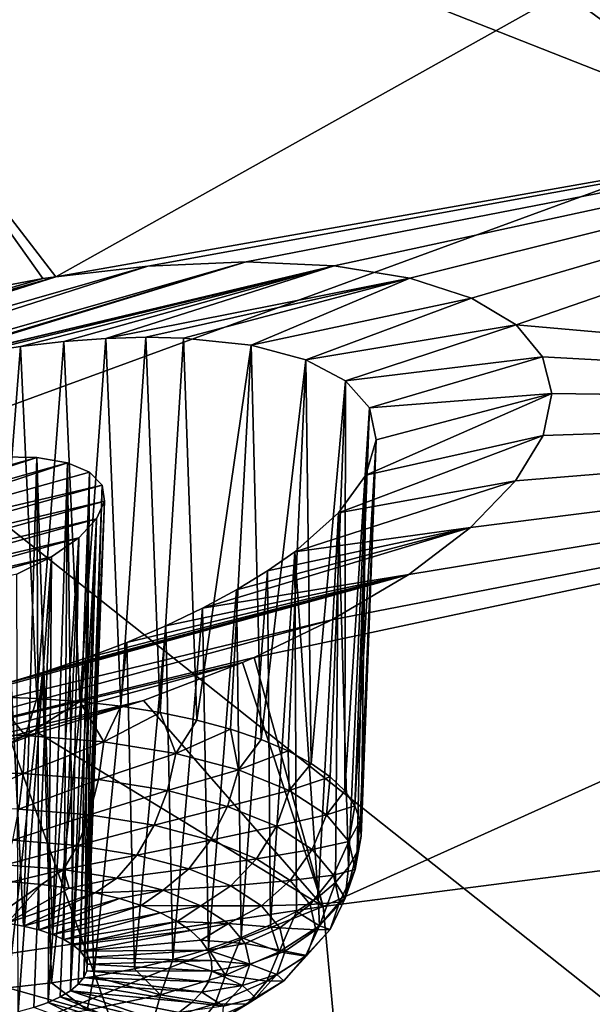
# Model space of a CAD drawing. Header units: metres. Extents: x -90 to 304, y -90 to 74.
# Tile 242 of 256: x 278.19 to 280.11, y 0.38 to 3.67. Entities that reach past the tile are written whole.
import ezdxf

# ---------------------------------------------------------------- set-up
doc = ezdxf.new("R2010")
doc.units = ezdxf.units.M
doc.layers.add('solid_21662050_350', color=7, linetype='CONTINUOUS')

msp = doc.modelspace()

# ---------------------------------------------------------------- linework, layer by layer
at = {"layer": 'solid_21662050_350'}
for points in [[(275.127411, 7.341465, 212.154037), (272.669403, 6.436925, 214.668228), (280.653107, 3.294693, 215.896164)], [(275.127411, 7.341465, 212.154037), (280.653107, 3.294693, 215.896164), (283.252808, 4.410706, 212.794464)], [(272.669403, 6.436925, 214.668228), (277.802795, 2.251266, 218.796249), (280.653107, 3.294693, 215.896164)], [(277.686737, 3.622473, 167.344254), (276.914154, 4.418671, 165.132721), (280.597076, 5.789395, 164.280487)], [(277.686737, 3.622473, 167.344254), (280.597076, 5.789395, 164.280487), (281.641296, 4.675531, 167.374359)], [(278.310699, 2.81283, 169.594238), (277.686737, 3.622473, 167.344254), (281.641296, 4.675531, 167.374359)], [(278.310699, 2.81283, 169.594238), (281.641296, 4.675531, 167.374359), (282.419647, 3.536981, 170.536804)], [(278.266846, 2.806247, 169.583679), (277.686737, 3.622473, 167.344254), (278.310699, 2.81283, 169.594238)], [(278.266846, 2.806247, 169.583679), (277.904144, 2.737953, 169.531128), (277.686737, 3.622473, 167.344254)], [(278.618622, 2.848213, 169.695297), (278.310699, 2.81283, 169.594238), (282.419647, 3.536981, 170.536804)], [(278.947418, 2.862492, 169.86174), (278.618622, 2.848213, 169.695297), (282.419647, 3.536981, 170.536804)], [(279.242218, 2.848991, 170.076233), (278.947418, 2.862492, 169.86174), (282.419647, 3.536981, 170.536804)], [(279.495911, 2.808186, 170.332886), (279.242218, 2.848991, 170.076233), (282.419647, 3.536981, 170.536804)], [(279.702301, 2.741234, 170.624878), (279.495911, 2.808186, 170.332886), (282.419647, 3.536981, 170.536804)], [(279.851563, 2.651848, 170.936768), (279.702301, 2.741234, 170.624878), (282.419647, 3.536981, 170.536804)], [(279.851563, 2.651848, 170.936768), (282.419647, 3.536981, 170.536804), (282.927155, 2.381016, 173.747635)], [(280.653107, 3.294693, 215.896164), (277.802795, 2.251266, 218.796249), (283.269592, -2.084866, 222.269363)], [(276.364716, 2.124455, 170.117416), (278.618622, 2.848213, 169.695297), (278.947418, 2.862492, 169.86174)], [(277.593658, 2.453394, 170.028946), (276.364716, 2.124455, 170.117416), (278.947418, 2.862492, 169.86174)], [(276.60199, 2.26861, 169.903351), (278.618622, 2.848213, 169.695297), (276.364716, 2.124455, 170.117416)], [(276.60199, 2.26861, 169.903351), (278.310699, 2.81283, 169.594238), (278.618622, 2.848213, 169.695297)], [(277.593658, 2.453394, 170.028946), (278.947418, 2.862492, 169.86174), (277.742737, 2.493285, 170.020691)], [(277.742737, 2.493285, 170.020691), (278.947418, 2.862492, 169.86174), (279.242218, 2.848991, 170.076233)], [(277.742737, 2.493285, 170.020691), (279.242218, 2.848991, 170.076233), (277.89325, 2.527825, 170.026611)], [(277.89325, 2.527825, 170.026611), (279.242218, 2.848991, 170.076233), (278.043488, 2.556653, 170.046646)], [(278.043488, 2.556653, 170.046646), (279.242218, 2.848991, 170.076233), (278.191956, 2.579478, 170.080536)], [(278.191956, 2.579478, 170.080536), (279.242218, 2.848991, 170.076233), (278.337097, 2.596081, 170.127869)], [(278.337097, 2.596081, 170.127869), (279.242218, 2.848991, 170.076233), (278.477386, 2.606321, 170.18808)], [(278.477386, 2.606321, 170.18808), (279.242218, 2.848991, 170.076233), (279.495911, 2.808186, 170.332886)], [(276.881042, 2.405896, 169.731842), (278.310699, 2.81283, 169.594238), (276.60199, 2.26861, 169.903351)], [(278.266846, 2.806247, 169.583679), (278.310699, 2.81283, 169.594238), (276.881042, 2.405896, 169.731842)], [(278.266846, 2.806247, 169.583679), (276.881042, 2.405896, 169.731842), (277.904144, 2.737953, 169.531128)], [(278.477386, 2.606321, 170.18808), (279.495911, 2.808186, 170.332886), (278.611481, 2.61012, 170.260468)], [(278.611481, 2.61012, 170.260468), (279.495911, 2.808186, 170.332886), (278.738098, 2.60747, 170.344254)], [(278.738098, 2.60747, 170.344254), (279.495911, 2.808186, 170.332886), (278.963989, 2.583154, 170.542175)], [(278.963989, 2.583154, 170.542175), (279.495911, 2.808186, 170.332886), (279.702301, 2.741234, 170.624878)], [(278.963989, 2.583154, 170.542175), (279.702301, 2.741234, 170.624878), (279.146851, 2.534586, 170.773621)], [(279.146851, 2.534586, 170.773621), (279.702301, 2.741234, 170.624878), (279.851563, 2.651848, 170.936768)], [(279.146851, 2.534586, 170.773621), (279.851563, 2.651848, 170.936768), (279.280304, 2.463815, 171.029449)], [(279.280304, 2.463815, 171.029449), (279.851563, 2.651848, 170.936768), (279.939209, 2.54507, 171.253189)], [(279.939209, 2.54507, 171.253189), (279.851563, 2.651848, 170.936768), (282.927155, 2.381016, 173.747635)], [(278.337097, 2.596081, 170.127869), (278.477386, 2.606321, 170.18808), (278.390137, 1.391002, 169.788025)], [(278.477386, 2.606321, 170.18808), (278.528198, 1.375268, 169.844696), (278.390137, 1.391002, 169.788025)], [(278.477386, 2.606321, 170.18808), (278.611481, 2.61012, 170.260468), (278.528198, 1.375268, 169.844696)], [(278.611481, 2.61012, 170.260468), (278.659393, 1.354449, 169.914536), (278.528198, 1.375268, 169.844696)], [(278.611481, 2.61012, 170.260468), (278.738098, 2.60747, 170.344254), (278.659393, 1.354449, 169.914536)], [(278.738098, 2.60747, 170.344254), (278.782257, 1.328773, 169.996796), (278.659393, 1.354449, 169.914536)], [(278.738098, 2.60747, 170.344254), (278.963989, 2.583154, 170.542175), (278.782257, 1.328773, 169.996796)], [(278.043488, 2.556653, 170.046646), (278.191956, 2.579478, 170.080536), (278.099487, 1.406582, 169.716537)], [(278.191956, 2.579478, 170.080536), (278.246704, 1.401478, 169.745148), (278.099487, 1.406582, 169.716537)], [(278.191956, 2.579478, 170.080536), (278.337097, 2.596081, 170.127869), (278.246704, 1.401478, 169.745148)], [(278.337097, 2.596081, 170.127869), (278.390137, 1.391002, 169.788025), (278.246704, 1.401478, 169.745148)], [(278.963989, 2.583154, 170.542175), (278.895447, 1.298521, 170.090546), (278.782257, 1.328773, 169.996796)], [(278.963989, 2.583154, 170.542175), (278.997742, 1.264024, 170.194778), (278.895447, 1.298521, 170.090546)], [(278.963989, 2.583154, 170.542175), (279.146851, 2.534586, 170.773621), (278.997742, 1.264024, 170.194778)], [(279.280304, 2.463815, 171.029449), (279.939209, 2.54507, 171.253189), (279.359802, 2.37359, 171.300034)], [(279.359802, 2.37359, 171.300034), (279.939209, 2.54507, 171.253189), (279.971039, 2.422283, 171.574387)], [(279.971039, 2.422283, 171.574387), (279.939209, 2.54507, 171.253189), (282.927155, 2.381016, 173.747635)], [(279.146851, 2.534586, 170.773621), (279.088013, 1.225662, 170.308365), (278.997742, 1.264024, 170.194778)], [(279.146851, 2.534586, 170.773621), (279.165283, 1.183854, 170.430023), (279.088013, 1.225662, 170.308365)], [(279.146851, 2.534586, 170.773621), (279.280304, 2.463815, 171.029449), (279.165283, 1.183854, 170.430023)], [(279.280304, 2.463815, 171.029449), (279.228668, 1.139057, 170.558456), (279.165283, 1.183854, 170.430023)], [(279.280304, 2.463815, 171.029449), (279.277527, 1.091763, 170.692245), (279.228668, 1.139057, 170.558456)], [(279.280304, 2.463815, 171.029449), (279.359802, 2.37359, 171.300034), (279.277527, 1.091763, 170.692245)], [(279.347748, 2.148646, 171.845596), (279.971039, 2.422283, 171.574387), (279.941467, 2.281649, 171.901382)], [(279.382629, 2.267246, 171.575439), (279.971039, 2.422283, 171.574387), (279.347748, 2.148646, 171.845596)], [(279.382629, 2.267246, 171.575439), (279.359802, 2.37359, 171.300034), (279.971039, 2.422283, 171.574387)], [(279.941467, 2.281649, 171.901382), (279.971039, 2.422283, 171.574387), (282.927155, 2.381016, 173.747635)], [(278.973785, 1.538991, 173.132462), (279.23468, 1.664633, 172.982788), (282.927155, 2.381016, 173.747635)], [(279.205292, 0.705197, 175.447296), (278.973785, 1.538991, 173.132462), (282.927155, 2.381016, 173.747635)], [(279.205292, 0.705197, 175.447296), (282.927155, 2.381016, 173.747635), (283.160553, 1.215015, 176.986328)], [(279.23468, 1.664633, 172.982788), (279.49173, 1.816713, 172.766464), (282.927155, 2.381016, 173.747635)], [(279.277527, 1.091763, 170.692245), (279.359802, 2.37359, 171.300034), (279.311279, 1.042491, 170.82991)], [(279.382629, 2.267246, 171.575439), (279.311279, 1.042491, 170.82991), (279.359802, 2.37359, 171.300034)], [(279.49173, 1.816713, 172.766464), (279.698181, 1.972959, 172.50946), (282.927155, 2.381016, 173.747635)], [(279.698181, 1.972959, 172.50946), (279.849213, 2.129279, 172.218582), (282.927155, 2.381016, 173.747635)], [(279.849213, 2.129279, 172.218582), (279.941467, 2.281649, 171.901382), (282.927155, 2.381016, 173.747635)], [(279.256012, 2.022146, 172.100433), (279.941467, 2.281649, 171.901382), (279.849213, 2.129279, 172.218582)], [(279.347748, 2.148646, 171.845596), (279.941467, 2.281649, 171.901382), (279.256012, 2.022146, 172.100433)], [(277.802795, 2.251266, 218.796249), (274.719543, 1.286857, 221.476852), (279.759949, -3.202116, 225.37265)], [(277.802795, 2.251266, 218.796249), (279.759949, -3.202116, 225.37265), (283.269592, -2.084866, 222.269363)], [(279.382629, 2.267246, 171.575439), (279.329559, 0.991779, 170.969955), (279.311279, 1.042491, 170.82991)], [(279.382629, 2.267246, 171.575439), (279.332184, 0.940184, 171.110855), (279.329559, 0.991779, 170.969955)], [(279.382629, 2.267246, 171.575439), (279.347748, 2.148646, 171.845596), (279.332184, 0.940184, 171.110855)], [(278.246918, 2.207402, 171.014435), (277.352386, 1.956094, 171.094299), (278.12207, 2.20982, 170.932861)], [(278.12207, 2.20982, 170.932861), (278.146393, 0.648911, 170.478409), (278.202271, 0.639031, 170.510925)], [(278.246918, 2.207402, 171.014435), (278.12207, 2.20982, 170.932861), (278.202271, 0.639031, 170.510925)], [(278.349152, 2.189878, 171.119568), (277.267212, 1.83467, 171.342636), (277.293396, 1.893844, 171.212418)], [(278.423248, 2.15844, 171.241928), (277.267212, 1.83467, 171.342636), (278.349152, 2.189878, 171.119568)], [(278.246918, 2.207402, 171.014435), (277.293396, 1.893844, 171.212418), (277.352386, 1.956094, 171.094299)], [(278.349152, 2.189878, 171.119568), (277.293396, 1.893844, 171.212418), (278.246918, 2.207402, 171.014435)], [(278.246918, 2.207402, 171.014435), (278.202271, 0.639031, 170.510925), (278.253265, 0.626579, 170.549942)], [(278.246918, 2.207402, 171.014435), (278.253265, 0.626579, 170.549942), (278.298462, 0.611768, 170.594833)], [(278.349152, 2.189878, 171.119568), (278.246918, 2.207402, 171.014435), (278.298462, 0.611768, 170.594833)], [(278.349152, 2.189878, 171.119568), (278.298462, 0.611768, 170.594833), (278.337128, 0.594846, 170.644821)], [(278.349152, 2.189878, 171.119568), (278.337128, 0.594846, 170.644821), (278.368561, 0.576116, 170.699005)], [(278.423248, 2.15844, 171.241928), (278.349152, 2.189878, 171.119568), (278.368561, 0.576116, 170.699005)], [(278.423248, 2.15844, 171.241928), (278.465454, 2.114974, 171.374542), (277.267212, 1.83467, 171.342636)], [(278.423248, 2.15844, 171.241928), (278.368561, 0.576116, 170.699005), (278.392273, 0.555885, 170.756516)], [(278.423248, 2.15844, 171.241928), (278.392273, 0.555885, 170.756516), (278.407806, 0.534506, 170.81633)], [(278.423248, 2.15844, 171.241928), (278.407806, 0.534506, 170.81633), (278.465454, 2.114974, 171.374542)], [(279.347748, 2.148646, 171.845596), (279.256012, 2.022146, 172.100433), (279.290527, 0.836607, 171.389008)], [(279.347748, 2.148646, 171.845596), (279.290527, 0.836607, 171.389008), (279.319122, 0.88827, 171.251038)], [(279.347748, 2.148646, 171.845596), (279.319122, 0.88827, 171.251038), (279.332184, 0.940184, 171.110855)], [(277.267212, 1.83467, 171.342636), (278.465454, 2.114974, 171.374542), (277.27533, 1.781884, 171.477661)], [(278.473511, 2.061892, 171.510101), (277.27533, 1.781884, 171.477661), (278.465454, 2.114974, 171.374542)], [(278.414917, 0.512343, 170.877457), (278.465454, 2.114974, 171.374542), (278.407806, 0.534506, 170.81633)], [(278.473511, 2.061892, 171.510101), (278.465454, 2.114974, 171.374542), (278.414917, 0.512343, 170.877457)], [(279.11026, 1.892518, 172.330109), (279.849213, 2.129279, 172.218582), (279.698181, 1.972959, 172.50946)], [(279.256012, 2.022146, 172.100433), (279.849213, 2.129279, 172.218582), (279.11026, 1.892518, 172.330109)], [(277.317352, 1.73846, 171.609909), (277.27533, 1.781884, 171.477661), (278.473511, 2.061892, 171.510101)], [(277.317352, 1.73846, 171.609909), (278.473511, 2.061892, 171.510101), (278.446869, 2.002089, 171.641159)], [(278.473511, 2.061892, 171.510101), (278.413513, 0.489773, 170.938828), (278.403564, 0.467192, 170.99939)], [(278.446869, 2.002089, 171.641159), (278.473511, 2.061892, 171.510101), (278.403564, 0.467192, 170.99939)], [(278.473511, 2.061892, 171.510101), (278.414917, 0.512343, 170.877457), (278.413513, 0.489773, 170.938828)], [(279.256012, 2.022146, 172.100433), (279.11026, 1.892518, 172.330109), (279.18811, 0.736287, 171.652206)], [(279.256012, 2.022146, 172.100433), (279.18811, 0.736287, 171.652206), (279.246704, 0.78576, 171.523209)], [(279.256012, 2.022146, 172.100433), (279.246704, 0.78576, 171.523209), (279.290527, 0.836607, 171.389008)], [(277.317352, 1.73846, 171.609909), (278.446869, 2.002089, 171.641159), (277.390869, 1.706982, 171.731567)], [(277.390869, 1.706982, 171.731567), (278.446869, 2.002089, 171.641159), (278.386658, 1.938867, 171.760284)], [(278.446869, 2.002089, 171.641159), (278.385284, 0.444968, 171.058136), (278.358978, 0.4235, 171.114029)], [(278.386658, 1.938867, 171.760284), (278.446869, 2.002089, 171.641159), (278.358978, 0.4235, 171.114029)], [(278.446869, 2.002089, 171.641159), (278.403564, 0.467192, 170.99939), (278.385284, 0.444968, 171.058136)], [(278.801758, 1.703434, 172.607285), (279.698181, 1.972959, 172.50946), (279.49173, 1.816713, 172.766464)], [(278.915405, 1.764873, 172.525284), (279.698181, 1.972959, 172.50946), (278.801758, 1.703434, 172.607285)], [(279.018555, 1.828114, 172.432571), (279.698181, 1.972959, 172.50946), (278.915405, 1.764873, 172.525284)], [(279.11026, 1.892518, 172.330109), (279.698181, 1.972959, 172.50946), (279.018555, 1.828114, 172.432571)], [(277.390869, 1.706982, 171.731567), (278.386658, 1.938867, 171.760284), (277.491638, 1.689225, 171.835754)], [(277.491638, 1.689225, 171.835754), (278.386658, 1.938867, 171.760284), (278.295807, 1.875843, 171.860474)], [(278.386658, 1.938867, 171.760284), (278.325073, 0.403146, 171.166122), (278.284149, 0.384256, 171.213516)], [(278.295807, 1.875843, 171.860474), (278.386658, 1.938867, 171.760284), (278.284149, 0.384256, 171.213516)], [(278.386658, 1.938867, 171.760284), (278.358978, 0.4235, 171.114029), (278.325073, 0.403146, 171.166122)], [(279.11026, 1.892518, 172.330109), (279.018555, 1.828114, 172.432571), (279.029419, 0.643609, 171.888977)], [(279.11026, 1.892518, 172.330109), (279.029419, 0.643609, 171.888977), (279.115417, 0.68873, 171.774582)], [(279.11026, 1.892518, 172.330109), (279.115417, 0.68873, 171.774582), (279.18811, 0.736287, 171.652206)], [(277.491638, 1.689225, 171.835754), (278.295807, 1.875843, 171.860474), (277.614197, 1.6862, 171.916779)], [(277.614197, 1.6862, 171.916779), (278.295807, 1.875843, 171.860474), (278.179321, 1.816808, 171.935394)], [(278.179321, 1.816808, 171.935394), (278.295807, 1.875843, 171.860474), (278.184235, 0.352125, 171.291122)], [(278.295807, 1.875843, 171.860474), (278.236938, 0.367153, 171.255417), (278.184235, 0.352125, 171.291122)], [(278.295807, 1.875843, 171.860474), (278.284149, 0.384256, 171.213516), (278.236938, 0.367153, 171.255417)], [(276.897095, 1.101809, 172.957947), (279.49173, 1.816713, 172.766464), (279.23468, 1.664633, 172.982788)], [(278.118439, 1.445223, 172.829254), (279.49173, 1.816713, 172.766464), (276.897095, 1.101809, 172.957947)], [(278.265839, 1.488405, 172.811859), (279.49173, 1.816713, 172.766464), (278.118439, 1.445223, 172.829254)], [(278.409332, 1.536358, 172.780518), (279.49173, 1.816713, 172.766464), (278.265839, 1.488405, 172.811859)], [(278.547424, 1.588561, 172.735626), (279.49173, 1.816713, 172.766464), (278.409332, 1.536358, 172.780518)], [(278.67865, 1.644451, 172.677673), (279.49173, 1.816713, 172.766464), (278.547424, 1.588561, 172.735626)], [(278.801758, 1.703434, 172.607285), (279.49173, 1.816713, 172.766464), (278.67865, 1.644451, 172.677673)], [(279.018555, 1.828114, 172.432571), (278.915405, 1.764873, 172.525284), (278.93103, 0.60142, 171.994141)], [(279.018555, 1.828114, 172.432571), (278.93103, 0.60142, 171.994141), (279.029419, 0.643609, 171.888977)], [(278.915405, 1.764873, 172.525284), (278.801758, 1.703434, 172.607285), (278.82135, 0.562624, 172.088928)], [(278.915405, 1.764873, 172.525284), (278.82135, 0.562624, 172.088928), (278.93103, 0.60142, 171.994141)], [(278.801758, 1.703434, 172.607285), (278.67865, 1.644451, 172.677673), (278.701569, 0.527646, 172.172318)], [(278.801758, 1.703434, 172.607285), (278.701569, 0.527646, 172.172318), (278.82135, 0.562624, 172.088928)], [(276.897095, 1.101809, 172.957947), (279.23468, 1.664633, 172.982788), (277.205658, 1.109042, 173.124207)], [(277.205658, 1.109042, 173.124207), (279.23468, 1.664633, 172.982788), (278.973785, 1.538991, 173.132462)], [(278.67865, 1.644451, 172.677673), (278.547424, 1.588561, 172.735626), (278.573029, 0.496869, 172.243362)], [(278.67865, 1.644451, 172.677673), (278.573029, 0.496869, 172.243362), (278.701569, 0.527646, 172.172318)], [(278.547424, 1.588561, 172.735626), (278.409332, 1.536358, 172.780518), (278.437103, 0.470632, 172.301315)], [(278.547424, 1.588561, 172.735626), (278.437103, 0.470632, 172.301315), (278.573029, 0.496869, 172.243362)], [(277.205658, 1.109042, 173.124207), (278.973785, 1.538991, 173.132462), (278.935181, 1.522256, 173.150085)], [(277.205658, 1.109042, 173.124207), (278.935181, 1.522256, 173.150085), (277.538971, 1.142075, 173.242279)], [(277.538971, 1.142075, 173.242279), (278.935181, 1.522256, 173.150085), (278.603394, 1.394673, 173.262238)], [(278.409332, 1.536358, 172.780518), (278.265839, 1.488405, 172.811859), (278.295319, 0.449221, 172.345505)], [(278.409332, 1.536358, 172.780518), (278.295319, 0.449221, 172.345505), (278.437103, 0.470632, 172.301315)], [(278.603394, 1.394673, 173.262238), (278.935181, 1.522256, 173.150085), (279.205292, 0.705197, 175.447296)], [(278.935181, 1.522256, 173.150085), (278.973785, 1.538991, 173.132462), (279.205292, 0.705197, 175.447296)], [(278.265839, 1.488405, 172.811859), (278.118439, 1.445223, 172.829254), (278.14917, 0.43287, 172.375488)], [(278.265839, 1.488405, 172.811859), (278.14917, 0.43287, 172.375488), (278.295319, 0.449221, 172.345505)], [(277.538971, 1.142075, 173.242279), (278.603394, 1.394673, 173.262238), (277.890137, 1.201156, 173.307663)], [(277.890137, 1.201156, 173.307663), (278.603394, 1.394673, 173.262238), (278.249756, 1.28615, 173.315216)], [(278.209106, 1.277737, 169.716507), (277.935089, 1.280267, 169.682251), (278.099487, 1.406582, 169.716537)], [(278.209106, 1.277737, 169.716507), (278.099487, 1.406582, 169.716537), (278.246704, 1.401478, 169.745148)], [(278.209106, 1.277737, 169.716507), (278.246704, 1.401478, 169.745148), (278.390137, 1.391002, 169.788025)], [(278.471405, 1.256624, 169.800247), (278.209106, 1.277737, 169.716507), (278.390137, 1.391002, 169.788025)], [(278.249756, 1.28615, 173.315216), (278.603394, 1.394673, 173.262238), (279.205292, 0.705197, 175.447296)], [(278.471405, 1.256624, 169.800247), (278.390137, 1.391002, 169.788025), (278.528198, 1.375268, 169.844696)], [(278.471405, 1.256624, 169.800247), (278.528198, 1.375268, 169.844696), (278.659393, 1.354449, 169.914536)], [(278.711945, 1.217739, 169.930252), (278.471405, 1.256624, 169.800247), (278.659393, 1.354449, 169.914536)], [(278.711945, 1.217739, 169.930252), (278.659393, 1.354449, 169.914536), (278.782257, 1.328773, 169.996796)], [(278.711945, 1.217739, 169.930252), (278.782257, 1.328773, 169.996796), (278.895447, 1.298521, 170.090546)], [(274.719543, 1.286857, 221.476852), (275.999756, -4.221542, 228.204208), (279.759949, -3.202116, 225.37265)], [(278.249756, 1.28615, 173.315216), (279.205292, 0.705197, 175.447296), (275.197693, 0.105577, 174.543121)], [(277.890137, 1.201156, 173.307663), (278.249756, 1.28615, 173.315216), (275.197693, 0.105577, 174.543121)], [(278.921448, 1.162576, 170.101517), (278.711945, 1.217739, 169.930252), (278.895447, 1.298521, 170.090546)], [(278.921448, 1.162576, 170.101517), (278.895447, 1.298521, 170.090546), (278.997742, 1.264024, 170.194778)], [(277.937805, 1.153181, 169.69516), (277.935089, 1.280267, 169.682251), (278.209106, 1.277737, 169.716507)], [(277.937805, 1.153181, 169.69516), (278.209106, 1.277737, 169.716507), (278.200958, 1.150752, 169.728058)], [(278.200958, 1.150752, 169.728058), (278.209106, 1.277737, 169.716507), (278.471405, 1.256624, 169.800247)], [(278.200958, 1.150752, 169.728058), (278.471405, 1.256624, 169.800247), (278.45285, 1.130477, 169.808472)], [(278.45285, 1.130477, 169.808472), (278.471405, 1.256624, 169.800247), (278.711945, 1.217739, 169.930252)], [(278.921448, 1.162576, 170.101517), (278.997742, 1.264024, 170.194778), (279.088013, 1.225662, 170.308365)], [(279.091858, 1.093255, 170.30748), (278.921448, 1.162576, 170.101517), (279.088013, 1.225662, 170.308365)], [(279.091858, 1.093255, 170.30748), (279.088013, 1.225662, 170.308365), (279.165283, 1.183854, 170.430023)], [(278.45285, 1.130477, 169.808472), (278.711945, 1.217739, 169.930252), (278.683838, 1.093135, 169.933319)], [(278.683838, 1.093135, 169.933319), (278.711945, 1.217739, 169.930252), (278.921448, 1.162576, 170.101517)], [(279.283203, -0.132493, 177.774063), (279.205292, 0.705197, 175.447296), (283.160553, 1.215015, 176.986328)], [(279.283203, -0.132493, 177.774063), (283.160553, 1.215015, 176.986328), (283.118378, 0.046424, 180.232208)], [(278.683838, 1.093135, 169.933319), (278.921448, 1.162576, 170.101517), (278.88504, 1.040161, 170.097794)], [(278.88504, 1.040161, 170.097794), (278.921448, 1.162576, 170.101517), (279.091858, 1.093255, 170.30748)], [(279.091858, 1.093255, 170.30748), (279.165283, 1.183854, 170.430023), (279.228668, 1.139057, 170.558456)], [(277.937805, 1.153181, 169.69516), (278.200958, 1.150752, 169.728058), (277.939331, 1.033493, 169.739853)], [(278.200958, 1.150752, 169.728058), (278.18631, 1.031213, 169.770721), (277.939331, 1.033493, 169.739853)], [(278.200958, 1.150752, 169.728058), (278.45285, 1.130477, 169.808472), (278.18631, 1.031213, 169.770721)], [(278.45285, 1.130477, 169.808472), (278.422729, 1.012185, 169.846191), (278.18631, 1.031213, 169.770721)], [(278.45285, 1.130477, 169.808472), (278.683838, 1.093135, 169.933319), (278.422729, 1.012185, 169.846191)], [(279.216644, 1.01244, 170.540207), (279.091858, 1.093255, 170.30748), (279.228668, 1.139057, 170.558456)], [(279.216644, 1.01244, 170.540207), (279.228668, 1.139057, 170.558456), (279.277527, 1.091763, 170.692245)], [(278.683838, 1.093135, 169.933319), (278.639496, 0.977139, 169.963364), (278.422729, 1.012185, 169.846191)], [(278.683838, 1.093135, 169.933319), (278.88504, 1.040161, 170.097794), (278.639496, 0.977139, 169.963364)], [(278.88504, 1.040161, 170.097794), (279.091858, 1.093255, 170.30748), (279.048706, 0.973592, 170.295578)], [(279.048706, 0.973592, 170.295578), (279.091858, 1.093255, 170.30748), (279.216644, 1.01244, 170.540207)], [(279.216644, 1.01244, 170.540207), (279.277527, 1.091763, 170.692245), (279.311279, 1.042491, 170.82991)], [(278.18631, 1.031213, 169.770721), (278.422729, 1.012185, 169.846191), (278.166077, 0.926925, 169.841721)], [(278.88504, 1.040161, 170.097794), (278.828308, 0.927423, 170.117722), (278.639496, 0.977139, 169.963364)], [(278.88504, 1.040161, 170.097794), (279.048706, 0.973592, 170.295578), (278.828308, 0.927423, 170.117722)], [(279.216644, 1.01244, 170.540207), (279.311279, 1.042491, 170.82991), (279.291016, 0.923238, 170.790771)], [(279.291016, 0.923238, 170.790771), (279.311279, 1.042491, 170.82991), (279.329559, 0.991779, 170.969955)], [(278.422729, 1.012185, 169.846191), (278.382935, 0.909471, 169.91095), (278.166077, 0.926925, 169.841721)], [(278.422729, 1.012185, 169.846191), (278.639496, 0.977139, 169.963364), (278.382935, 0.909471, 169.91095)], [(279.048706, 0.973592, 170.295578), (279.216644, 1.01244, 170.540207), (279.168518, 0.895984, 170.519073)], [(279.168518, 0.895984, 170.519073), (279.216644, 1.01244, 170.540207), (279.291016, 0.923238, 170.790771)], [(279.312103, 0.829075, 171.04953), (279.291016, 0.923238, 170.790771), (279.329559, 0.991779, 170.969955)], [(279.312103, 0.829075, 171.04953), (279.329559, 0.991779, 170.969955), (279.332184, 0.940184, 171.110855)], [(278.639496, 0.977139, 169.963364), (278.581787, 0.877326, 170.018417), (278.382935, 0.909471, 169.91095)], [(278.639496, 0.977139, 169.963364), (278.828308, 0.927423, 170.117722), (278.581787, 0.877326, 170.018417)], [(279.048706, 0.973592, 170.295578), (278.981903, 0.864947, 170.303345), (278.828308, 0.927423, 170.117722)], [(279.048706, 0.973592, 170.295578), (279.168518, 0.895984, 170.519073), (278.981903, 0.864947, 170.303345)], [(278.166077, 0.926925, 169.841721), (278.382935, 0.909471, 169.91095), (278.141632, 0.844698, 169.936401)], [(278.828308, 0.927423, 170.117722), (278.754974, 0.831723, 170.160004), (278.581787, 0.877326, 170.018417)], [(278.828308, 0.927423, 170.117722), (278.981903, 0.864947, 170.303345), (278.754974, 0.831723, 170.160004)], [(279.168518, 0.895984, 170.519073), (279.291016, 0.923238, 170.790771), (279.23996, 0.810321, 170.759689)], [(279.23996, 0.810321, 170.759689), (279.291016, 0.923238, 170.790771), (279.312103, 0.829075, 171.04953)], [(279.312103, 0.829075, 171.04953), (279.332184, 0.940184, 171.110855), (279.319122, 0.88827, 171.251038)], [(278.382935, 0.909471, 169.91095), (278.336121, 0.829044, 169.998489), (278.141632, 0.844698, 169.936401)], [(278.382935, 0.909471, 169.91095), (278.581787, 0.877326, 170.018417), (278.336121, 0.829044, 169.998489)], [(279.168518, 0.895984, 170.519073), (279.09436, 0.792113, 170.513092), (278.981903, 0.864947, 170.303345)], [(279.168518, 0.895984, 170.519073), (279.23996, 0.810321, 170.759689), (279.09436, 0.792113, 170.513092)], [(278.581787, 0.877326, 170.018417), (278.514465, 0.800212, 170.094879), (278.336121, 0.829044, 169.998489)], [(278.581787, 0.877326, 170.018417), (278.754974, 0.831723, 170.160004), (278.514465, 0.800212, 170.094879)], [(278.981903, 0.864947, 170.303345), (278.895844, 0.774417, 170.330261), (278.754974, 0.831723, 170.160004)], [(278.981903, 0.864947, 170.303345), (279.09436, 0.792113, 170.513092), (278.895844, 0.774417, 170.330261)], [(279.279083, 0.73357, 171.306534), (279.319122, 0.88827, 171.251038), (279.290527, 0.836607, 171.389008)], [(279.279083, 0.73357, 171.306534), (279.312103, 0.829075, 171.04953), (279.319122, 0.88827, 171.251038)], [(278.141632, 0.844698, 169.936401), (278.336121, 0.829044, 169.998489), (278.164429, 0.787234, 170.060852)], [(278.336121, 0.829044, 169.998489), (278.261719, 0.778882, 170.093323), (278.164429, 0.787234, 170.060852)], [(278.336121, 0.829044, 169.998489), (278.354645, 0.766709, 170.135773), (278.261719, 0.778882, 170.093323)], [(278.336121, 0.829044, 169.998489), (278.514465, 0.800212, 170.094879), (278.354645, 0.766709, 170.135773)], [(278.754974, 0.831723, 170.160004), (278.6698, 0.759311, 170.221878), (278.514465, 0.800212, 170.094879)], [(278.754974, 0.831723, 170.160004), (278.895844, 0.774417, 170.330261), (278.6698, 0.759311, 170.221878)], [(279.260193, 0.719895, 171.008179), (279.23996, 0.810321, 170.759689), (279.312103, 0.829075, 171.04953)], [(279.279083, 0.73357, 171.306534), (279.290527, 0.836607, 171.389008), (279.246704, 0.78576, 171.523209)], [(279.260193, 0.719895, 171.008179), (279.312103, 0.829075, 171.04953), (279.279083, 0.73357, 171.306534)], [(278.514465, 0.800212, 170.094879), (278.442047, 0.750868, 170.187683), (278.354645, 0.766709, 170.135773)], [(278.514465, 0.800212, 170.094879), (278.6698, 0.759311, 170.221878), (278.442047, 0.750868, 170.187683)], [(279.09436, 0.792113, 170.513092), (278.999023, 0.707609, 170.522659), (278.895844, 0.774417, 170.330261)], [(279.09436, 0.792113, 170.513092), (279.161407, 0.711718, 170.738907), (278.999023, 0.707609, 170.522659)], [(279.09436, 0.792113, 170.513092), (279.23996, 0.810321, 170.759689), (279.161407, 0.711718, 170.738907)], [(279.260193, 0.719895, 171.008179), (279.161407, 0.711718, 170.738907), (279.23996, 0.810321, 170.759689)], [(278.261719, 0.778882, 170.093323), (278.086578, 0.656049, 170.452988), (278.164429, 0.787234, 170.060852)], [(278.261719, 0.778882, 170.093323), (278.146393, 0.648911, 170.478409), (278.086578, 0.656049, 170.452988)], [(278.354645, 0.766709, 170.135773), (278.146393, 0.648911, 170.478409), (278.261719, 0.778882, 170.093323)], [(278.442047, 0.750868, 170.187683), (278.146393, 0.648911, 170.478409), (278.354645, 0.766709, 170.135773)], [(278.6698, 0.759311, 170.221878), (278.522827, 0.731558, 170.248383), (278.442047, 0.750868, 170.187683)], [(278.6698, 0.759311, 170.221878), (278.596008, 0.709022, 170.317108), (278.522827, 0.731558, 170.248383)], [(278.6698, 0.759311, 170.221878), (278.796173, 0.707913, 170.374588), (278.596008, 0.709022, 170.317108)], [(278.895844, 0.774417, 170.330261), (278.796173, 0.707913, 170.374588), (278.6698, 0.759311, 170.221878)], [(278.895844, 0.774417, 170.330261), (278.999023, 0.707609, 170.522659), (278.796173, 0.707913, 170.374588)], [(279.193268, 0.640394, 171.551941), (279.246704, 0.78576, 171.523209), (279.18811, 0.736287, 171.652206)], [(279.193268, 0.640394, 171.551941), (279.279083, 0.73357, 171.306534), (279.246704, 0.78576, 171.523209)], [(278.442047, 0.750868, 170.187683), (278.202271, 0.639031, 170.510925), (278.146393, 0.648911, 170.478409)], [(278.522827, 0.731558, 170.248383), (278.202271, 0.639031, 170.510925), (278.442047, 0.750868, 170.187683)], [(278.522827, 0.731558, 170.248383), (278.253265, 0.626579, 170.549942), (278.202271, 0.639031, 170.510925)], [(278.596008, 0.709022, 170.317108), (278.253265, 0.626579, 170.549942), (278.522827, 0.731558, 170.248383)], [(279.193268, 0.640394, 171.551941), (279.18811, 0.736287, 171.652206), (279.115417, 0.68873, 171.774582)], [(279.228485, 0.628181, 171.25499), (279.279083, 0.73357, 171.306534), (279.193268, 0.640394, 171.551941)], [(279.260193, 0.719895, 171.008179), (279.279083, 0.73357, 171.306534), (279.228485, 0.628181, 171.25499)], [(275.334198, -0.838769, 177.166138), (275.197693, 0.105577, 174.543121), (279.205292, 0.705197, 175.447296)], [(275.334198, -0.838769, 177.166138), (279.205292, 0.705197, 175.447296), (279.283203, -0.132493, 177.774063)], [(278.596008, 0.709022, 170.317108), (278.298462, 0.611768, 170.594833), (278.253265, 0.626579, 170.549942)], [(278.660614, 0.683543, 170.393005), (278.298462, 0.611768, 170.594833), (278.596008, 0.709022, 170.317108)], [(278.796173, 0.707913, 170.374588), (278.660614, 0.683543, 170.393005), (278.596008, 0.709022, 170.317108)], [(278.796173, 0.707913, 170.374588), (278.715881, 0.655442, 170.475113), (278.660614, 0.683543, 170.393005)], [(278.796173, 0.707913, 170.374588), (278.888702, 0.647992, 170.54715), (278.715881, 0.655442, 170.475113)], [(278.999023, 0.707609, 170.522659), (278.888702, 0.647992, 170.54715), (278.796173, 0.707913, 170.374588)], [(278.999023, 0.707609, 170.522659), (279.060486, 0.633867, 170.729797), (278.888702, 0.647992, 170.54715)], [(278.999023, 0.707609, 170.522659), (279.161407, 0.711718, 170.738907), (279.060486, 0.633867, 170.729797)], [(279.180389, 0.626853, 170.972122), (279.060486, 0.633867, 170.729797), (279.161407, 0.711718, 170.738907)], [(279.260193, 0.719895, 171.008179), (279.180389, 0.626853, 170.972122), (279.161407, 0.711718, 170.738907)], [(279.260193, 0.719895, 171.008179), (279.228485, 0.628181, 171.25499), (279.180389, 0.626853, 170.972122)], [(278.660614, 0.683543, 170.393005), (278.337128, 0.594846, 170.644821), (278.298462, 0.611768, 170.594833)], [(278.715881, 0.655442, 170.475113), (278.337128, 0.594846, 170.644821), (278.660614, 0.683543, 170.393005)], [(279.057892, 0.553127, 171.776276), (279.115417, 0.68873, 171.774582), (279.029419, 0.643609, 171.888977)], [(279.057892, 0.553127, 171.776276), (279.193268, 0.640394, 171.551941), (279.115417, 0.68873, 171.774582)], [(278.715881, 0.655442, 170.475113), (278.368561, 0.576116, 170.699005), (278.337128, 0.594846, 170.644821)], [(278.761078, 0.625072, 170.562408), (278.368561, 0.576116, 170.699005), (278.715881, 0.655442, 170.475113)], [(278.888702, 0.647992, 170.54715), (278.761078, 0.625072, 170.562408), (278.715881, 0.655442, 170.475113)], [(278.888702, 0.647992, 170.54715), (278.795654, 0.592814, 170.653778), (278.761078, 0.625072, 170.562408)], [(278.888702, 0.647992, 170.54715), (278.943848, 0.581852, 170.732925), (278.795654, 0.592814, 170.653778)], [(278.888702, 0.647992, 170.54715), (279.060486, 0.633867, 170.729797), (278.943848, 0.581852, 170.732925)], [(279.057892, 0.553127, 171.776276), (279.029419, 0.643609, 171.888977), (278.93103, 0.60142, 171.994141)], [(279.077911, 0.556024, 170.943695), (278.943848, 0.581852, 170.732925), (279.060486, 0.633867, 170.729797)], [(279.146057, 0.538702, 171.490646), (279.193268, 0.640394, 171.551941), (279.057892, 0.553127, 171.776276)], [(279.180389, 0.626853, 170.972122), (279.077911, 0.556024, 170.943695), (279.060486, 0.633867, 170.729797)], [(279.180389, 0.626853, 170.972122), (279.150635, 0.540779, 171.203751), (279.077911, 0.556024, 170.943695)], [(279.228485, 0.628181, 171.25499), (279.193268, 0.640394, 171.551941), (279.146057, 0.538702, 171.490646)], [(279.228485, 0.628181, 171.25499), (279.146057, 0.538702, 171.490646), (279.150635, 0.540779, 171.203751)], [(279.228485, 0.628181, 171.25499), (279.150635, 0.540779, 171.203751), (279.180389, 0.626853, 170.972122)], [(278.761078, 0.625072, 170.562408), (278.392273, 0.555885, 170.756516), (278.368561, 0.576116, 170.699005)], [(278.795654, 0.592814, 170.653778), (278.392273, 0.555885, 170.756516), (278.761078, 0.625072, 170.562408)], [(278.878204, 0.475124, 171.970947), (278.93103, 0.60142, 171.994141), (278.82135, 0.562624, 172.088928)], [(278.878204, 0.475124, 171.970947), (279.057892, 0.553127, 171.776276), (278.93103, 0.60142, 171.994141)], [(278.795654, 0.592814, 170.653778), (278.819153, 0.559076, 170.748093), (278.392273, 0.555885, 170.756516)], [(278.878204, 0.475124, 171.970947), (278.82135, 0.562624, 172.088928), (278.701569, 0.527646, 172.172318)], [(278.795654, 0.592814, 170.653778), (278.943848, 0.581852, 170.732925), (278.819153, 0.559076, 170.748093)], [(278.943848, 0.581852, 170.732925), (278.959473, 0.512034, 170.924789), (278.819153, 0.559076, 170.748093)], [(279.077911, 0.556024, 170.943695), (278.959473, 0.512034, 170.924789), (278.943848, 0.581852, 170.732925)], [(278.819153, 0.559076, 170.748093), (278.407806, 0.534506, 170.81633), (278.392273, 0.555885, 170.756516)], [(278.819153, 0.559076, 170.748093), (278.831329, 0.52428, 170.844147), (278.407806, 0.534506, 170.81633)], [(278.831329, 0.52428, 170.844147), (278.414917, 0.512343, 170.877457), (278.407806, 0.534506, 170.81633)], [(278.661102, 0.40938, 172.128464), (278.701569, 0.527646, 172.172318), (278.573029, 0.496869, 172.243362)], [(278.661102, 0.40938, 172.128464), (278.878204, 0.475124, 171.970947), (278.701569, 0.527646, 172.172318)], [(278.959473, 0.512034, 170.924789), (278.831329, 0.52428, 170.844147), (278.819153, 0.559076, 170.748093)], [(279.016083, 0.454899, 171.706085), (279.057892, 0.553127, 171.776276), (278.878204, 0.475124, 171.970947)], [(279.077911, 0.556024, 170.943695), (279.050629, 0.477073, 171.156174), (278.959473, 0.512034, 170.924789)], [(279.146057, 0.538702, 171.490646), (279.057892, 0.553127, 171.776276), (279.016083, 0.454899, 171.706085)], [(279.146057, 0.538702, 171.490646), (279.016083, 0.454899, 171.706085), (279.073273, 0.456804, 171.424911)], [(279.150635, 0.540779, 171.203751), (279.050629, 0.477073, 171.156174), (279.077911, 0.556024, 170.943695)], [(279.150635, 0.540779, 171.203751), (279.073273, 0.456804, 171.424911), (279.050629, 0.477073, 171.156174)], [(279.146057, 0.538702, 171.490646), (279.073273, 0.456804, 171.424911), (279.150635, 0.540779, 171.203751)], [(278.83197, 0.488865, 170.940735), (278.413513, 0.489773, 170.938828), (278.414917, 0.512343, 170.877457)], [(278.831329, 0.52428, 170.844147), (278.83197, 0.488865, 170.940735), (278.414917, 0.512343, 170.877457)], [(278.661102, 0.40938, 172.128464), (278.573029, 0.496869, 172.243362), (278.437103, 0.470632, 172.301315)], [(278.959473, 0.512034, 170.924789), (278.83197, 0.488865, 170.940735), (278.831329, 0.52428, 170.844147)], [(278.959473, 0.512034, 170.924789), (278.934998, 0.441221, 171.115356), (278.83197, 0.488865, 170.940735)], [(279.050629, 0.477073, 171.156174), (278.934998, 0.441221, 171.115356), (278.959473, 0.512034, 170.924789)], [(278.414948, 0.358424, 172.242767), (278.437103, 0.470632, 172.301315), (278.295319, 0.449221, 172.345505)], [(278.798859, 0.41796, 171.130692), (278.385284, 0.444968, 171.058136), (278.403564, 0.467192, 170.99939)], [(278.821106, 0.453276, 171.036652), (278.403564, 0.467192, 170.99939), (278.413513, 0.489773, 170.938828)], [(278.821106, 0.453276, 171.036652), (278.798859, 0.41796, 171.130692), (278.403564, 0.467192, 170.99939)], [(278.83197, 0.488865, 170.940735), (278.821106, 0.453276, 171.036652), (278.413513, 0.489773, 170.938828)], [(278.414948, 0.358424, 172.242767), (278.661102, 0.40938, 172.128464), (278.437103, 0.470632, 172.301315)], [(278.843536, 0.379991, 171.893036), (278.878204, 0.475124, 171.970947), (278.661102, 0.40938, 172.128464)], [(278.934998, 0.441221, 171.115356), (278.821106, 0.453276, 171.036652), (278.83197, 0.488865, 170.940735)], [(279.016083, 0.454899, 171.706085), (278.878204, 0.475124, 171.970947), (278.843536, 0.379991, 171.893036)], [(279.050629, 0.477073, 171.156174), (278.979675, 0.400046, 171.359039), (278.934998, 0.441221, 171.115356)], [(279.073273, 0.456804, 171.424911), (278.979675, 0.400046, 171.359039), (279.050629, 0.477073, 171.156174)], [(278.149139, 0.324213, 172.309479), (278.414948, 0.358424, 172.242767), (278.14917, 0.43287, 172.375488)], [(278.414948, 0.358424, 172.242767), (278.295319, 0.449221, 172.345505), (278.14917, 0.43287, 172.375488)], [(278.765533, 0.383361, 171.221664), (278.358978, 0.4235, 171.114029), (278.385284, 0.444968, 171.058136)], [(278.798859, 0.41796, 171.130692), (278.765533, 0.383361, 171.221664), (278.385284, 0.444968, 171.058136)], [(278.934998, 0.441221, 171.115356), (278.798859, 0.41796, 171.130692), (278.821106, 0.453276, 171.036652)], [(278.934998, 0.441221, 171.115356), (278.871338, 0.372135, 171.297302), (278.798859, 0.41796, 171.130692)], [(279.016083, 0.454899, 171.706085), (278.843536, 0.379991, 171.893036), (278.951294, 0.378154, 171.627106)], [(278.979675, 0.400046, 171.359039), (278.871338, 0.372135, 171.297302), (278.934998, 0.441221, 171.115356)], [(279.073273, 0.456804, 171.424911), (278.951294, 0.378154, 171.627106), (278.979675, 0.400046, 171.359039)], [(279.016083, 0.454899, 171.706085), (278.951294, 0.378154, 171.627106), (279.073273, 0.456804, 171.424911)], [(278.603729, 0.288145, 171.465042), (278.284149, 0.384256, 171.213516), (278.325073, 0.403146, 171.166122)], [(278.667328, 0.318043, 171.389893), (278.325073, 0.403146, 171.166122), (278.358978, 0.4235, 171.114029)], [(278.667328, 0.318043, 171.389893), (278.603729, 0.288145, 171.465042), (278.325073, 0.403146, 171.166122)], [(278.721497, 0.349916, 171.308441), (278.667328, 0.318043, 171.389893), (278.358978, 0.4235, 171.114029)], [(278.765533, 0.383361, 171.221664), (278.721497, 0.349916, 171.308441), (278.358978, 0.4235, 171.114029)], [(278.63504, 0.316857, 172.044296), (278.661102, 0.40938, 172.128464), (278.414948, 0.358424, 172.242767)], [(278.843536, 0.379991, 171.893036), (278.661102, 0.40938, 172.128464), (278.63504, 0.316857, 172.044296)], [(278.871338, 0.372135, 171.297302), (278.765533, 0.383361, 171.221664), (278.798859, 0.41796, 171.130692)], [(278.979675, 0.400046, 171.359039), (278.867767, 0.327904, 171.544495), (278.871338, 0.372135, 171.297302)], [(278.951294, 0.378154, 171.627106), (278.867767, 0.327904, 171.544495), (278.979675, 0.400046, 171.359039)], [(278.531494, 0.260596, 171.532913), (278.236938, 0.367153, 171.255417), (278.284149, 0.384256, 171.213516)], [(278.603729, 0.288145, 171.465042), (278.531494, 0.260596, 171.532913), (278.284149, 0.384256, 171.213516)], [(278.843536, 0.379991, 171.893036), (278.63504, 0.316857, 172.044296), (278.789337, 0.307853, 171.802551)], [(278.871338, 0.372135, 171.297302), (278.721497, 0.349916, 171.308441), (278.765533, 0.383361, 171.221664)], [(278.843536, 0.379991, 171.893036), (278.789337, 0.307853, 171.802551), (278.951294, 0.378154, 171.627106)], [(278.951294, 0.378154, 171.627106), (278.789337, 0.307853, 171.802551), (278.867767, 0.327904, 171.544495)]]:
    msp.add_3dface(points, dxfattribs=at)

doc.saveas('drawing.dxf')
